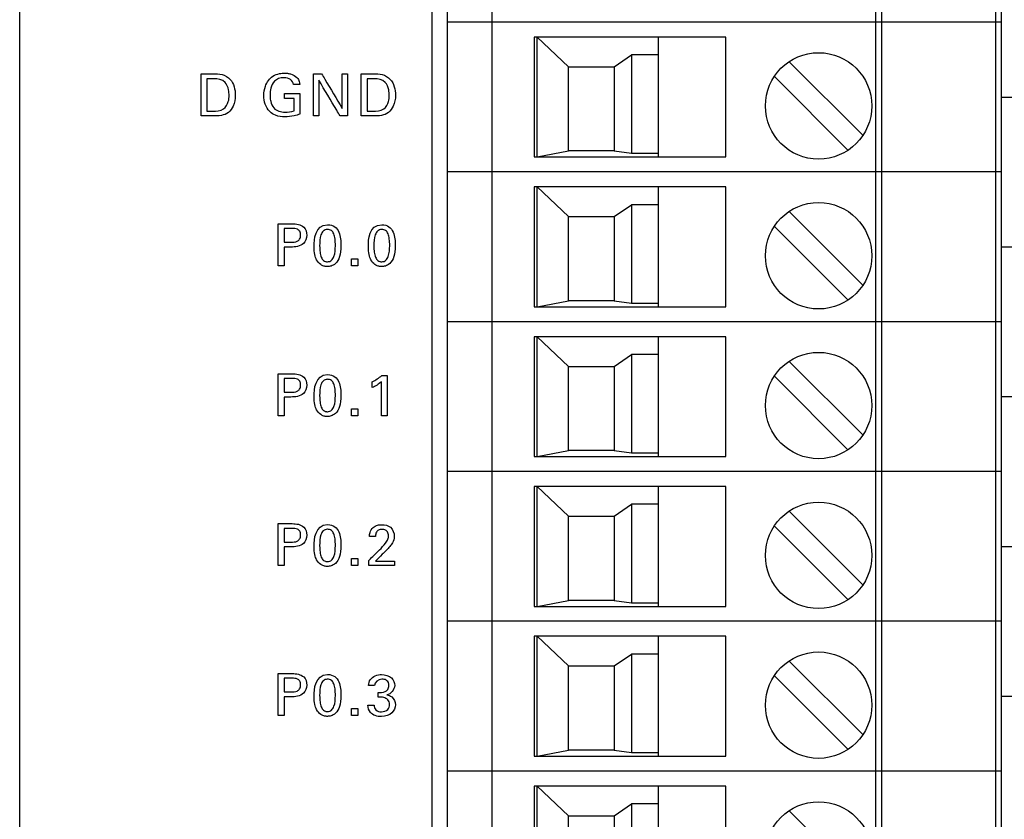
# Model space of a CAD drawing. Header units: inches. Extents: x 0 to 34, y 0 to 22.
# Tile 68 of 119: x 16.8 to 18.1, y 14.3 to 15.3. Entities that reach past the tile are written whole.
import ezdxf

# ---------------------------------------------------------------- set-up
doc = ezdxf.new("R2010")
doc.units = ezdxf.units.IN
doc.header["$LTSCALE"] = 1.87
doc.header["$MEASUREMENT"] = 0
doc.layers.get('0').update_dxf_attribs({"linetype": 'CONTINUOUS'})
doc.layers.add('DATUMCURVES', color=7, linetype='CONTINUOUS')

msp = doc.modelspace()

# ---------------------------------------------------------------- linework, layer by layer
at = {"color": 7, "linetype": 'CONTINUOUS'}
for p, q in [((17.3195, 16.1429), (17.3195, 10.0989)), ((17.3395, 16.1229), (17.3395, 10.1189)), ((17.3986, 10.1189), (17.3986, 16.1229)), ((17.9025, 16.1229), (17.9025, 10.1189)), ((17.9104, 16.1229), (17.9104, 10.1189)), ((18.06, 16.1229), (18.06, 10.1189)), ((18.0678, 16.1229), (18.0678, 10.1189)), ((18.0678, 15.3355), (17.3395, 15.3355)), ((17.4537, 15.3158), (17.4537, 15.1583)), ((17.7056, 15.3158), (17.4537, 15.3158)), ((17.4576, 15.1583), (17.4576, 15.3158)), ((17.4576, 15.3158), (17.4989, 15.2768)), ((17.6171, 15.1583), (17.6171, 15.3158)), ((17.7056, 15.1583), (17.7056, 15.3158)), ((17.5589, 15.2768), (17.5816, 15.2924)), ((17.5816, 15.2924), (17.5816, 15.163)), ((17.6171, 15.2924), (17.5816, 15.2924)), ((17.4989, 15.1662), (17.4989, 15.2768)), ((17.4989, 15.2768), (17.5589, 15.2768)), ((17.5589, 15.2768), (17.5589, 15.1662)), ((17.7892, 15.2832), (17.8857, 15.1868)), ((17.7697, 15.2638), (17.8662, 15.1673)), ((18.0678, 15.237), (18.7962, 15.237)), ((17.4537, 15.1583), (17.7056, 15.1583)), ((17.4576, 15.1583), (17.4989, 15.1662)), ((17.5589, 15.1662), (17.4989, 15.1662)), ((17.5589, 15.1662), (17.5816, 15.163)), ((17.5816, 15.163), (17.6171, 15.163)), ((18.0678, 15.1386), (17.3395, 15.1386)), ((17.4537, 15.1189), (17.4537, 14.9614)), ((17.7056, 15.1189), (17.4537, 15.1189)), ((17.4576, 14.9614), (17.4576, 15.1189)), ((17.4576, 15.1189), (17.4989, 15.0799)), ((17.6171, 14.9614), (17.6171, 15.1189)), ((17.7056, 14.9614), (17.7056, 15.1189)), ((17.5589, 15.0799), (17.5816, 15.0955)), ((17.5816, 15.0955), (17.5816, 14.9662)), ((17.6171, 15.0955), (17.5816, 15.0955)), ((17.4989, 14.9693), (17.4989, 15.0799)), ((17.4989, 15.0799), (17.5589, 15.0799)), ((17.5589, 15.0799), (17.5589, 14.9693)), ((17.7892, 15.0864), (17.8857, 14.9899)), ((17.7697, 15.0669), (17.8662, 14.9705)), ((18.0678, 15.0402), (18.7962, 15.0402)), ((17.4537, 14.9614), (17.7056, 14.9614)), ((17.4576, 14.9614), (17.4989, 14.9693)), ((17.5589, 14.9693), (17.4989, 14.9693)), ((17.5589, 14.9693), (17.5816, 14.9662)), ((17.5816, 14.9662), (17.6171, 14.9662)), ((18.0678, 14.9418), (17.3395, 14.9418)), ((17.4537, 14.9221), (17.4537, 14.7646)), ((17.7056, 14.9221), (17.4537, 14.9221)), ((17.4576, 14.7646), (17.4576, 14.9221)), ((17.4576, 14.9221), (17.4989, 14.8831)), ((17.6171, 14.7646), (17.6171, 14.9221)), ((17.7056, 14.7646), (17.7056, 14.9221)), ((17.5589, 14.8831), (17.5816, 14.8987)), ((17.5816, 14.8987), (17.5816, 14.7693)), ((17.6171, 14.8987), (17.5816, 14.8987)), ((17.4989, 14.7725), (17.4989, 14.8831)), ((17.4989, 14.8831), (17.5589, 14.8831)), ((17.5589, 14.8831), (17.5589, 14.7725)), ((17.7892, 14.8895), (17.8857, 14.7931)), ((17.7697, 14.8701), (17.8662, 14.7736)), ((18.0678, 14.8433), (18.7962, 14.8433)), ((17.4576, 14.7646), (17.4989, 14.7725)), ((17.5589, 14.7725), (17.4989, 14.7725)), ((17.5589, 14.7725), (17.5816, 14.7693)), ((17.5816, 14.7693), (17.6171, 14.7693)), ((17.4537, 14.7646), (17.7056, 14.7646)), ((18.0678, 14.7449), (17.3395, 14.7449)), ((17.7056, 14.7252), (17.4537, 14.7252)), ((17.4537, 14.7252), (17.4537, 14.5677)), ((17.4576, 14.5677), (17.4576, 14.7252)), ((17.4576, 14.7252), (17.4989, 14.6862)), ((17.6171, 14.5677), (17.6171, 14.7252)), ((17.7056, 14.5677), (17.7056, 14.7252)), ((17.5589, 14.6862), (17.5816, 14.7018)), ((17.6171, 14.7018), (17.5816, 14.7018)), ((17.5816, 14.7018), (17.5816, 14.5725)), ((17.7892, 14.6927), (17.8857, 14.5962)), ((17.4989, 14.6862), (17.5589, 14.6862)), ((17.4989, 14.5756), (17.4989, 14.6862)), ((17.5589, 14.6862), (17.5589, 14.5756)), ((17.7697, 14.6732), (17.8662, 14.5768)), ((18.0678, 14.6465), (18.7962, 14.6465)), ((17.4576, 14.5677), (17.4989, 14.5756)), ((17.5589, 14.5756), (17.4989, 14.5756)), ((17.5589, 14.5756), (17.5816, 14.5725)), ((17.5816, 14.5725), (17.6171, 14.5725)), ((17.4537, 14.5677), (17.7056, 14.5677)), ((18.0678, 14.5481), (17.3395, 14.5481)), ((17.7056, 14.5284), (17.4537, 14.5284)), ((17.4537, 14.5284), (17.4537, 14.3709)), ((17.4576, 14.3709), (17.4576, 14.5284)), ((17.4576, 14.5284), (17.4989, 14.4894)), ((17.6171, 14.3709), (17.6171, 14.5284)), ((17.7056, 14.3709), (17.7056, 14.5284)), ((17.5589, 14.4894), (17.5816, 14.505)), ((17.6171, 14.505), (17.5816, 14.505)), ((17.5816, 14.505), (17.5816, 14.3756)), ((17.7892, 14.4958), (17.8857, 14.3994)), ((17.4989, 14.4894), (17.5589, 14.4894)), ((17.4989, 14.3788), (17.4989, 14.4894)), ((17.5589, 14.4894), (17.5589, 14.3788)), ((17.7697, 14.4764), (17.8662, 14.3799)), ((18.0678, 14.4496), (18.7962, 14.4496)), ((17.4576, 14.3709), (17.4989, 14.3788)), ((17.5589, 14.3788), (17.4989, 14.3788)), ((17.5589, 14.3788), (17.5816, 14.3756)), ((17.4537, 14.3709), (17.7056, 14.3709)), ((17.5816, 14.3756), (17.6171, 14.3756)), ((18.0678, 14.3512), (17.3395, 14.3512)), ((17.7056, 14.3315), (17.4537, 14.3315)), ((17.4537, 14.3315), (17.4537, 14.174)), ((17.4576, 14.174), (17.4576, 14.3315)), ((17.4576, 14.3315), (17.4989, 14.2925)), ((17.6171, 14.174), (17.6171, 14.3315)), ((17.7056, 14.174), (17.7056, 14.3315)), ((17.5589, 14.2925), (17.5816, 14.3081)), ((17.6171, 14.3081), (17.5816, 14.3081)), ((17.5816, 14.3081), (17.5816, 14.1788)), ((17.4989, 14.2925), (17.5589, 14.2925)), ((17.4989, 14.1819), (17.4989, 14.2925)), ((17.5589, 14.2925), (17.5589, 14.1819)), ((17.7892, 14.299), (17.8857, 14.2025))]:
    msp.add_line(p, q, dxfattribs=at)
for centre in [(17.8277, 15.2253), (17.8277, 15.0284), (17.8277, 14.8316), (17.8277, 14.6347), (17.8277, 14.4379), (17.8277, 14.241)]:
    msp.add_circle(centre, 0.0699, dxfattribs=at)
at = {"layer": 'DATUMCURVES', "color": 40, "linetype": 'CONTINUOUS'}
for points, knots in [([(16.7777, 9.6767, 0.8645), (16.7777, 10.1021, 0.8645), (16.7777, 12.8247, 0.8645), (16.7777, 15.5473, 0.8645), (16.7777, 17.8445, 0.8645)], [0, 0, 0, 0, 0.15625, 1, 1, 1, 1]), ([(17.0161, 15.2674, 0.8645), (17.0169, 15.2674, 0.8645), (17.0222, 15.2674, 0.8645), (17.0275, 15.2674, 0.8645), (17.032, 15.2674, 0.8645)], [0, 0, 0, 0, 0.15625, 1, 1, 1, 1]), ([(17.0161, 15.2122, 0.8645), (17.0161, 15.2151, 0.8645), (17.0161, 15.2335, 0.8645), (17.0161, 15.2519, 0.8645), (17.0161, 15.2674, 0.8645)], [0, 0, 0, 0, 0.15625, 1, 1, 1, 1]), ([(17.0237, 15.2611, 0.8645), (17.0237, 15.2588, 0.8645), (17.0237, 15.2447, 0.8645), (17.0237, 15.2305, 0.8645), (17.0237, 15.2185, 0.8645)], [0, 0, 0, 0, 0.15625, 1, 1, 1, 1]), ([(17.032, 15.2674, 0.8645), (17.0359, 15.2674, 0.8645), (17.044, 15.2676, 0.8645), (17.0582, 15.2593, 0.8645), (17.0623, 15.2415, 0.8645), (17.0596, 15.226, 0.8645), (17.0526, 15.216, 0.8645), (17.0424, 15.212, 0.8645), (17.0353, 15.2122, 0.8645), (17.0316, 15.2122, 0.8645)], [0, 0, 0, 0, 0.126373, 0.260534, 0.498793, 0.659782, 0.770314, 0.878603, 1, 1, 1, 1]), ([(17.0529, 15.2391, 0.8645), (17.0529, 15.2415, 0.8645), (17.0523, 15.2475, 0.8645), (17.0482, 15.259, 0.8645), (17.038, 15.2611, 0.8645), (17.0329, 15.2611, 0.8645)], [0, 0, 0, 0, 0.215462, 0.541807, 1, 1, 1, 1]), ([(17.0986, 15.2389, 0.8645), (17.0986, 15.243, 0.8645), (17.1, 15.2527, 0.8645), (17.1077, 15.2642, 0.8645), (17.1183, 15.2679, 0.8645), (17.1248, 15.2684, 0.8645), (17.1297, 15.2682, 0.8645), (17.1355, 15.2672, 0.8645), (17.1416, 15.2639, 0.8645), (17.1453, 15.2582, 0.8645), (17.1457, 15.255, 0.8645), (17.1458, 15.2536, 0.8645)], [0, 0, 0, 0, 0.170816, 0.400081, 0.528665, 0.621346, 0.67173, 0.730156, 0.865879, 0.945227, 1, 1, 1, 1]), ([(17.1374, 15.2536, 0.8645), (17.137, 15.256, 0.8645), (17.1339, 15.2613, 0.8645), (17.1255, 15.2626, 0.8645), (17.118, 15.2618, 0.8645), (17.1111, 15.2572, 0.8645), (17.1074, 15.2492, 0.8645), (17.1064, 15.2404, 0.8645), (17.1069, 15.235, 0.8645), (17.1074, 15.2325, 0.8645)], [0, 0, 0, 0, 0.128994, 0.289494, 0.416782, 0.531152, 0.710495, 0.868087, 1, 1, 1, 1]), ([(17.1639, 15.2122, 0.8645), (17.1639, 15.2151, 0.8645), (17.1639, 15.2335, 0.8645), (17.1639, 15.2519, 0.8645), (17.1639, 15.2674, 0.8645)], [0, 0, 0, 0, 0.15625, 1, 1, 1, 1]), ([(17.1989, 15.2122, 0.8645), (17.1974, 15.2147, 0.8645), (17.188, 15.2303, 0.8645), (17.1787, 15.2459, 0.8645), (17.1708, 15.2591, 0.8645)], [0, 0, 0, 0, 0.15625, 1, 1, 1, 1]), ([(17.1708, 15.2591, 0.8645), (17.1708, 15.2566, 0.8645), (17.1708, 15.241, 0.8645), (17.1708, 15.2254, 0.8645), (17.1708, 15.2122, 0.8645)], [0, 0, 0, 0, 0.15625, 1, 1, 1, 1]), ([(17.1745, 15.2674, 0.8645), (17.1759, 15.265, 0.8645), (17.1849, 15.2498, 0.8645), (17.194, 15.2346, 0.8645), (17.2016, 15.2218, 0.8645)], [0, 0, 0, 0, 0.15625, 1, 1, 1, 1]), ([(17.2016, 15.2218, 0.8645), (17.2016, 15.2242, 0.8645), (17.2016, 15.2394, 0.8645), (17.2016, 15.2546, 0.8645), (17.2016, 15.2674, 0.8645)], [0, 0, 0, 0, 0.15625, 1, 1, 1, 1]), ([(17.2086, 15.2674, 0.8645), (17.2086, 15.2645, 0.8645), (17.2086, 15.2461, 0.8645), (17.2086, 15.2278, 0.8645), (17.2086, 15.2122, 0.8645)], [0, 0, 0, 0, 0.15625, 1, 1, 1, 1]), ([(17.2266, 15.2674, 0.8645), (17.2274, 15.2674, 0.8645), (17.2327, 15.2674, 0.8645), (17.2381, 15.2674, 0.8645), (17.2425, 15.2674, 0.8645)], [0, 0, 0, 0, 0.15625, 1, 1, 1, 1]), ([(17.2266, 15.2122, 0.8645), (17.2266, 15.2151, 0.8645), (17.2266, 15.2335, 0.8645), (17.2266, 15.2519, 0.8645), (17.2266, 15.2674, 0.8645)], [0, 0, 0, 0, 0.15625, 1, 1, 1, 1]), ([(17.2342, 15.2611, 0.8645), (17.2342, 15.2588, 0.8645), (17.2342, 15.2447, 0.8645), (17.2342, 15.2305, 0.8645), (17.2342, 15.2185, 0.8645)], [0, 0, 0, 0, 0.15625, 1, 1, 1, 1]), ([(17.2425, 15.2674, 0.8645), (17.2464, 15.2674, 0.8645), (17.2546, 15.2676, 0.8645), (17.2687, 15.2593, 0.8645), (17.2729, 15.2415, 0.8645), (17.2701, 15.226, 0.8645), (17.2631, 15.216, 0.8645), (17.2529, 15.212, 0.8645), (17.2458, 15.2122, 0.8645), (17.2421, 15.2122, 0.8645)], [0, 0, 0, 0, 0.126477, 0.260533, 0.498824, 0.659804, 0.770328, 0.87861, 1, 1, 1, 1]), ([(17.2634, 15.2391, 0.8645), (17.2634, 15.2415, 0.8645), (17.2628, 15.2475, 0.8645), (17.2587, 15.259, 0.8645), (17.2485, 15.2611, 0.8645), (17.2434, 15.2611, 0.8645)], [0, 0, 0, 0, 0.215386, 0.541616, 1, 1, 1, 1]), ([(17.0312, 15.2185, 0.8645), (17.0361, 15.2185, 0.8645), (17.0459, 15.219, 0.8645), (17.0523, 15.2299, 0.8645), (17.0529, 15.2364, 0.8645), (17.0529, 15.2391, 0.8645)], [0, 0, 0, 0, 0.431606, 0.764956, 1, 1, 1, 1]), ([(17.146, 15.2144, 0.8645), (17.1435, 15.2136, 0.8645), (17.1371, 15.2117, 0.8645), (17.1263, 15.2106, 0.8645), (17.1148, 15.2118, 0.8645), (17.1052, 15.2178, 0.8645), (17.0997, 15.2274, 0.8645), (17.0986, 15.2351, 0.8645), (17.0986, 15.2389, 0.8645)], [0, 0, 0, 0, 0.12087, 0.310372, 0.504534, 0.64582, 0.821311, 1, 1, 1, 1]), ([(17.1074, 15.2325, 0.8645), (17.1075, 15.2321, 0.8645), (17.1082, 15.2285, 0.8645), (17.1105, 15.2224, 0.8645), (17.1183, 15.2177, 0.8645), (17.1277, 15.2167, 0.8645), (17.1345, 15.2177, 0.8645), (17.1383, 15.2189, 0.8645)], [0, 0, 0, 0, 0.031778, 0.278617, 0.480536, 0.689062, 1, 1, 1, 1]), ([(17.1257, 15.2416, 0.8645), (17.1268, 15.2416, 0.8645), (17.1336, 15.2416, 0.8645), (17.1403, 15.2416, 0.8645), (17.146, 15.2416, 0.8645)], [0, 0, 0, 0, 0.15625, 1, 1, 1, 1]), ([(17.1383, 15.2189, 0.8645), (17.1383, 15.2197, 0.8645), (17.1383, 15.2252, 0.8645), (17.1383, 15.2306, 0.8645), (17.1383, 15.2352, 0.8645)], [0, 0, 0, 0, 0.15625, 1, 1, 1, 1]), ([(17.146, 15.2416, 0.8645), (17.146, 15.2402, 0.8645), (17.146, 15.2311, 0.8645), (17.146, 15.222, 0.8645), (17.146, 15.2144, 0.8645)], [0, 0, 0, 0, 0.15625, 1, 1, 1, 1]), ([(17.2417, 15.2185, 0.8645), (17.2466, 15.2185, 0.8645), (17.2565, 15.219, 0.8645), (17.2628, 15.2299, 0.8645), (17.2634, 15.2364, 0.8645), (17.2634, 15.2391, 0.8645)], [0, 0, 0, 0, 0.431583, 0.764946, 1, 1, 1, 1]), ([(17.0316, 15.2122, 0.8645), (17.0308, 15.2122, 0.8645), (17.0256, 15.2122, 0.8645), (17.0204, 15.2122, 0.8645), (17.0161, 15.2122, 0.8645)], [0, 0, 0, 0, 0.15625, 1, 1, 1, 1]), ([(17.2421, 15.2122, 0.8645), (17.2413, 15.2122, 0.8645), (17.2361, 15.2122, 0.8645), (17.2309, 15.2122, 0.8645), (17.2266, 15.2122, 0.8645)], [0, 0, 0, 0, 0.15625, 1, 1, 1, 1]), ([(17.1174, 15.0704, 0.8645), (17.1184, 15.0704, 0.8645), (17.1245, 15.0704, 0.8645), (17.1307, 15.0704, 0.8645), (17.1359, 15.0704, 0.8645)], [0, 0, 0, 0, 0.15625, 1, 1, 1, 1]), ([(17.1174, 15.0152, 0.8645), (17.1174, 15.0181, 0.8645), (17.1174, 15.0365, 0.8645), (17.1174, 15.0549, 0.8645), (17.1174, 15.0704, 0.8645)], [0, 0, 0, 0, 0.15625, 1, 1, 1, 1]), ([(17.1251, 15.0642, 0.8645), (17.1251, 15.0633, 0.8645), (17.1251, 15.0573, 0.8645), (17.1251, 15.0512, 0.8645), (17.1251, 15.0462, 0.8645)], [0, 0, 0, 0, 0.15625, 1, 1, 1, 1]), ([(17.1359, 15.0704, 0.8645), (17.1411, 15.0704, 0.8645), (17.1517, 15.0689, 0.8645), (17.1565, 15.0552, 0.8645), (17.1511, 15.0411, 0.8645), (17.1398, 15.0398, 0.8645), (17.134, 15.0398, 0.8645)], [0, 0, 0, 0, 0.279942, 0.483907, 0.691125, 1, 1, 1, 1]), ([(17.1342, 15.0462, 0.8645), (17.1369, 15.0462, 0.8645), (17.1414, 15.0462, 0.8645), (17.1463, 15.0503, 0.8645), (17.1472, 15.0555, 0.8645), (17.1464, 15.0605, 0.8645), (17.142, 15.0642, 0.8645), (17.1381, 15.0642, 0.8645), (17.1358, 15.0642, 0.8645)], [0, 0, 0, 0, 0.244646, 0.369184, 0.527795, 0.677791, 0.790991, 1, 1, 1, 1]), ([(17.1823, 15.0692, 0.8645), (17.1902, 15.0692, 0.8645), (17.1991, 15.0606, 0.8645), (17.2005, 15.0393, 0.8645), (17.1987, 15.0265, 0.8645), (17.1936, 15.018, 0.8645), (17.1866, 15.0144, 0.8645), (17.1832, 15.0142, 0.8645), (17.1817, 15.0142, 0.8645), (17.1815, 15.0142, 0.8645)], [0, 0, 0, 0, 0.150845, 0.301689, 0.491884, 0.68208, 0.830088, 0.978097, 1, 1, 1, 1]), ([(17.2536, 15.0692, 0.8645), (17.2615, 15.0692, 0.8645), (17.2704, 15.0606, 0.8645), (17.2719, 15.0393, 0.8645), (17.2701, 15.0265, 0.8645), (17.2649, 15.018, 0.8645), (17.258, 15.0144, 0.8645), (17.2546, 15.0142, 0.8645), (17.2531, 15.0142, 0.8645), (17.2529, 15.0142, 0.8645)], [0, 0, 0, 0, 0.150827, 0.301654, 0.491827, 0.682, 0.829992, 0.977984, 1, 1, 1, 1]), ([(17.1818, 15.063, 0.8645), (17.1799, 15.0629, 0.8645), (17.1762, 15.0614, 0.8645), (17.1724, 15.0543, 0.8645), (17.1717, 15.0429, 0.8645), (17.1722, 15.0329, 0.8645), (17.1738, 15.0262, 0.8645), (17.1764, 15.0224, 0.8645), (17.1789, 15.021, 0.8645), (17.1808, 15.0206, 0.8645), (17.1815, 15.0205, 0.8645), (17.1822, 15.0205, 0.8645)], [0, 0, 0, 0, 0.102456, 0.215157, 0.440559, 0.580419, 0.720279, 0.86014, 0.93007, 0.965035, 1, 1, 1, 1]), ([(17.1822, 15.0205, 0.8645), (17.183, 15.0206, 0.8645), (17.1854, 15.0209, 0.8645), (17.1883, 15.0228, 0.8645), (17.1921, 15.0289, 0.8645), (17.1928, 15.0404, 0.8645), (17.1923, 15.0506, 0.8645), (17.1907, 15.0575, 0.8645), (17.1877, 15.062, 0.8645), (17.1839, 15.0631, 0.8645), (17.182, 15.0631, 0.8645), (17.1818, 15.063, 0.8645)], [0, 0, 0, 0, 0.052669, 0.105339, 0.210677, 0.421354, 0.562331, 0.703307, 0.844284, 0.98526, 1, 1, 1, 1]), ([(17.2531, 15.063, 0.8645), (17.2513, 15.0629, 0.8645), (17.2476, 15.0614, 0.8645), (17.2438, 15.0543, 0.8645), (17.243, 15.0429, 0.8645), (17.2435, 15.0329, 0.8645), (17.2451, 15.0262, 0.8645), (17.2478, 15.0224, 0.8645), (17.2503, 15.021, 0.8645), (17.2522, 15.0206, 0.8645), (17.2528, 15.0205, 0.8645), (17.2535, 15.0205, 0.8645)], [0, 0, 0, 0, 0.102456, 0.215157, 0.440559, 0.580419, 0.720279, 0.86014, 0.93007, 0.965035, 1, 1, 1, 1]), ([(17.2535, 15.0205, 0.8645), (17.2543, 15.0206, 0.8645), (17.2568, 15.0209, 0.8645), (17.2597, 15.0228, 0.8645), (17.2634, 15.0289, 0.8645), (17.2642, 15.0404, 0.8645), (17.2637, 15.0506, 0.8645), (17.262, 15.0575, 0.8645), (17.2591, 15.062, 0.8645), (17.2553, 15.0631, 0.8645), (17.2533, 15.0631, 0.8645), (17.2531, 15.063, 0.8645)], [0, 0, 0, 0, 0.052667, 0.105334, 0.210667, 0.421334, 0.562304, 0.703274, 0.844243, 0.985213, 1, 1, 1, 1]), ([(17.1251, 15.0398, 0.8645), (17.1251, 15.0385, 0.8645), (17.1251, 15.0303, 0.8645), (17.1251, 15.0221, 0.8645), (17.1251, 15.0152, 0.8645)], [0, 0, 0, 0, 0.15625, 1, 1, 1, 1]), ([(17.1815, 15.0142, 0.8645), (17.1798, 15.0142, 0.8645), (17.1771, 15.0147, 0.8645), (17.1717, 15.0174, 0.8645), (17.1669, 15.0236, 0.8645), (17.1646, 15.0316, 0.8645), (17.1646, 15.0411, 0.8645)], [0, 0, 0, 0, 0.12984, 0.274106, 0.562638, 1, 1, 1, 1]), ([(17.2529, 15.0142, 0.8645), (17.2512, 15.0142, 0.8645), (17.2485, 15.0147, 0.8645), (17.243, 15.0174, 0.8645), (17.2383, 15.0236, 0.8645), (17.2359, 15.0316, 0.8645), (17.2359, 15.0411, 0.8645)], [0, 0, 0, 0, 0.129824, 0.274073, 0.56257, 1, 1, 1, 1]), ([(17.1174, 14.8734, 0.8645), (17.1184, 14.8734, 0.8645), (17.1245, 14.8734, 0.8645), (17.1307, 14.8734, 0.8645), (17.1359, 14.8734, 0.8645)], [0, 0, 0, 0, 0.15625, 1, 1, 1, 1]), ([(17.1174, 14.8182, 0.8645), (17.1174, 14.8211, 0.8645), (17.1174, 14.8395, 0.8645), (17.1174, 14.8579, 0.8645), (17.1174, 14.8734, 0.8645)], [0, 0, 0, 0, 0.15625, 1, 1, 1, 1]), ([(17.1359, 14.8734, 0.8645), (17.1411, 14.8734, 0.8645), (17.1517, 14.8719, 0.8645), (17.1565, 14.8582, 0.8645), (17.1511, 14.8441, 0.8645), (17.1398, 14.8428, 0.8645), (17.134, 14.8428, 0.8645)], [0, 0, 0, 0, 0.279972, 0.48391, 0.691124, 1, 1, 1, 1]), ([(17.1823, 14.8722, 0.8645), (17.1902, 14.8722, 0.8645), (17.1991, 14.8636, 0.8645), (17.2005, 14.8423, 0.8645), (17.1987, 14.8295, 0.8645), (17.1936, 14.821, 0.8645), (17.1866, 14.8174, 0.8645), (17.1832, 14.8172, 0.8645), (17.1817, 14.8172, 0.8645), (17.1815, 14.8172, 0.8645)], [0, 0, 0, 0, 0.150845, 0.301689, 0.491884, 0.68208, 0.830088, 0.978097, 1, 1, 1, 1]), ([(17.2606, 14.8711, 0.8645), (17.2606, 14.8684, 0.8645), (17.2606, 14.8507, 0.8645), (17.2606, 14.8331, 0.8645), (17.2606, 14.8182, 0.8645)], [0, 0, 0, 0, 0.15625, 1, 1, 1, 1]), ([(17.1251, 14.8672, 0.8645), (17.1251, 14.8663, 0.8645), (17.1251, 14.8603, 0.8645), (17.1251, 14.8542, 0.8645), (17.1251, 14.8492, 0.8645)], [0, 0, 0, 0, 0.15625, 1, 1, 1, 1]), ([(17.1342, 14.8492, 0.8645), (17.1369, 14.8492, 0.8645), (17.1414, 14.8492, 0.8645), (17.1463, 14.8533, 0.8645), (17.1472, 14.8585, 0.8645), (17.1464, 14.8635, 0.8645), (17.142, 14.8672, 0.8645), (17.1381, 14.8672, 0.8645), (17.1358, 14.8672, 0.8645)], [0, 0, 0, 0, 0.244647, 0.369178, 0.527787, 0.677785, 0.790987, 1, 1, 1, 1]), ([(17.1818, 14.866, 0.8645), (17.1799, 14.8659, 0.8645), (17.1762, 14.8644, 0.8645), (17.1724, 14.8573, 0.8645), (17.1717, 14.8459, 0.8645), (17.1722, 14.8359, 0.8645), (17.1738, 14.8292, 0.8645), (17.1764, 14.8254, 0.8645), (17.1789, 14.824, 0.8645), (17.1808, 14.8236, 0.8645), (17.1815, 14.8235, 0.8645), (17.1822, 14.8235, 0.8645)], [0, 0, 0, 0, 0.10238, 0.214997, 0.440232, 0.580174, 0.720116, 0.860058, 0.930029, 0.965015, 1, 1, 1, 1]), ([(17.1822, 14.8235, 0.8645), (17.183, 14.8236, 0.8645), (17.1854, 14.8239, 0.8645), (17.1883, 14.8258, 0.8645), (17.1921, 14.8319, 0.8645), (17.1928, 14.8434, 0.8645), (17.1923, 14.8536, 0.8645), (17.1907, 14.8605, 0.8645), (17.1877, 14.865, 0.8645), (17.1839, 14.8661, 0.8645), (17.182, 14.8661, 0.8645), (17.1818, 14.866, 0.8645)], [0, 0, 0, 0, 0.052661, 0.105323, 0.210646, 0.421292, 0.562283, 0.703275, 0.844267, 0.985258, 1, 1, 1, 1]), ([(17.2532, 14.8182, 0.8645), (17.2532, 14.8206, 0.8645), (17.2532, 14.8354, 0.8645), (17.2532, 14.8503, 0.8645), (17.2532, 14.8628, 0.8645)], [0, 0, 0, 0, 0.15625, 1, 1, 1, 1]), ([(17.1815, 14.8172, 0.8645), (17.1798, 14.8172, 0.8645), (17.1771, 14.8177, 0.8645), (17.1717, 14.8204, 0.8645), (17.1669, 14.8266, 0.8645), (17.1646, 14.8346, 0.8645), (17.1646, 14.8441, 0.8645)], [0, 0, 0, 0, 0.129929, 0.274295, 0.563026, 1, 1, 1, 1]), ([(17.1251, 14.8428, 0.8645), (17.1251, 14.8415, 0.8645), (17.1251, 14.8333, 0.8645), (17.1251, 14.8251, 0.8645), (17.1251, 14.8182, 0.8645)], [0, 0, 0, 0, 0.15625, 1, 1, 1, 1]), ([(17.1174, 14.6764, 0.8645), (17.1184, 14.6764, 0.8645), (17.1245, 14.6764, 0.8645), (17.1307, 14.6764, 0.8645), (17.1359, 14.6764, 0.8645)], [0, 0, 0, 0, 0.15625, 1, 1, 1, 1]), ([(17.1174, 14.6212, 0.8645), (17.1174, 14.6241, 0.8645), (17.1174, 14.6425, 0.8645), (17.1174, 14.6609, 0.8645), (17.1174, 14.6764, 0.8645)], [0, 0, 0, 0, 0.15625, 1, 1, 1, 1]), ([(17.1359, 14.6764, 0.8645), (17.1411, 14.6764, 0.8645), (17.1517, 14.6749, 0.8645), (17.1565, 14.6612, 0.8645), (17.1511, 14.6471, 0.8645), (17.1398, 14.6458, 0.8645), (17.134, 14.6458, 0.8645)], [0, 0, 0, 0, 0.279974, 0.483798, 0.691129, 1, 1, 1, 1]), ([(17.1251, 14.6702, 0.8645), (17.1251, 14.6693, 0.8645), (17.1251, 14.6633, 0.8645), (17.1251, 14.6572, 0.8645), (17.1251, 14.6522, 0.8645)], [0, 0, 0, 0, 0.15625, 1, 1, 1, 1]), ([(17.1342, 14.6522, 0.8645), (17.1369, 14.6522, 0.8645), (17.1414, 14.6522, 0.8645), (17.1463, 14.6563, 0.8645), (17.1472, 14.6615, 0.8645), (17.1464, 14.6665, 0.8645), (17.142, 14.6702, 0.8645), (17.1381, 14.6702, 0.8645), (17.1358, 14.6702, 0.8645)], [0, 0, 0, 0, 0.244651, 0.369222, 0.527944, 0.677829, 0.790991, 1, 1, 1, 1]), ([(17.1818, 14.669, 0.8645), (17.1799, 14.6689, 0.8645), (17.1762, 14.6674, 0.8645), (17.1724, 14.6603, 0.8645), (17.1717, 14.6489, 0.8645), (17.1722, 14.6389, 0.8645), (17.1738, 14.6322, 0.8645), (17.1764, 14.6284, 0.8645), (17.1789, 14.627, 0.8645), (17.1808, 14.6266, 0.8645), (17.1815, 14.6265, 0.8645), (17.1822, 14.6265, 0.8645)], [0, 0, 0, 0, 0.102364, 0.214965, 0.440167, 0.580125, 0.720084, 0.860042, 0.930021, 0.96501, 1, 1, 1, 1]), ([(17.1823, 14.6752, 0.8645), (17.1902, 14.6752, 0.8645), (17.1991, 14.6666, 0.8645), (17.2005, 14.6453, 0.8645), (17.1987, 14.6325, 0.8645), (17.1936, 14.624, 0.8645), (17.1866, 14.6204, 0.8645), (17.1832, 14.6202, 0.8645), (17.1817, 14.6202, 0.8645), (17.1815, 14.6202, 0.8645)], [0, 0, 0, 0, 0.150733, 0.301466, 0.491738, 0.68201, 0.830051, 0.978093, 1, 1, 1, 1]), ([(17.1822, 14.6265, 0.8645), (17.183, 14.6265, 0.8645), (17.1854, 14.6269, 0.8645), (17.1883, 14.6288, 0.8645), (17.1921, 14.6349, 0.8645), (17.1928, 14.6464, 0.8645), (17.1923, 14.6566, 0.8645), (17.1907, 14.6635, 0.8645), (17.1877, 14.668, 0.8645), (17.1839, 14.6691, 0.8645), (17.182, 14.669, 0.8645), (17.1818, 14.669, 0.8645)], [0, 0, 0, 0, 0.052639, 0.105278, 0.210557, 0.421113, 0.562148, 0.703183, 0.844219, 0.985254, 1, 1, 1, 1]), ([(17.2373, 14.6597, 0.8645), (17.2374, 14.6614, 0.8645), (17.2378, 14.6658, 0.8645), (17.2416, 14.6716, 0.8645), (17.2477, 14.6746, 0.8645), (17.2557, 14.6755, 0.8645), (17.2666, 14.6731, 0.8645), (17.27, 14.664, 0.8645), (17.27, 14.6597, 0.8645)], [0, 0, 0, 0, 0.107053, 0.258394, 0.390745, 0.504261, 0.739352, 1, 1, 1, 1]), ([(17.2479, 14.6668, 0.8645), (17.2473, 14.6663, 0.8645), (17.2457, 14.6642, 0.8645), (17.2454, 14.6615, 0.8645), (17.2454, 14.6597, 0.8645)], [0, 0, 0, 0, 0.29001, 1, 1, 1, 1]), ([(17.2504, 14.6418, 0.8645), (17.2533, 14.6446, 0.8645), (17.2575, 14.6491, 0.8645), (17.2618, 14.6554, 0.8645), (17.2628, 14.6607, 0.8645), (17.2618, 14.6652, 0.8645), (17.2584, 14.6685, 0.8645), (17.2539, 14.6692, 0.8645), (17.25, 14.6685, 0.8645), (17.2483, 14.6672, 0.8645), (17.2479, 14.6668, 0.8645)], [0, 0, 0, 0, 0.28659, 0.42854, 0.528324, 0.656559, 0.738115, 0.846442, 0.964996, 1, 1, 1, 1]), ([(17.27, 14.6597, 0.8645), (17.27, 14.6567, 0.8645), (17.2683, 14.6518, 0.8645), (17.2653, 14.6479, 0.8645), (17.2641, 14.6464, 0.8645)], [0, 0, 0, 0, 0.6097, 1, 1, 1, 1]), ([(17.1251, 14.6458, 0.8645), (17.1251, 14.6445, 0.8645), (17.1251, 14.6363, 0.8645), (17.1251, 14.6281, 0.8645), (17.1251, 14.6212, 0.8645)], [0, 0, 0, 0, 0.15625, 1, 1, 1, 1]), ([(17.1815, 14.6202, 0.8645), (17.1798, 14.6202, 0.8645), (17.1771, 14.6207, 0.8645), (17.1717, 14.6234, 0.8645), (17.1669, 14.6296, 0.8645), (17.1646, 14.6376, 0.8645), (17.1646, 14.6471, 0.8645)], [0, 0, 0, 0, 0.129916, 0.274266, 0.562967, 1, 1, 1, 1]), ([(17.2366, 14.6282, 0.8645), (17.2373, 14.6289, 0.8645), (17.2419, 14.6334, 0.8645), (17.2465, 14.638, 0.8645), (17.2504, 14.6418, 0.8645)], [0, 0, 0, 0, 0.15625, 1, 1, 1, 1]), ([(17.2451, 14.6273, 0.8645), (17.2464, 14.6273, 0.8645), (17.2548, 14.6273, 0.8645), (17.2631, 14.6273, 0.8645), (17.2702, 14.6273, 0.8645)], [0, 0, 0, 0, 0.15625, 1, 1, 1, 1]), ([(17.2702, 14.6212, 0.8645), (17.2684, 14.6212, 0.8645), (17.2572, 14.6212, 0.8645), (17.246, 14.6212, 0.8645), (17.2366, 14.6212, 0.8645)], [0, 0, 0, 0, 0.15625, 1, 1, 1, 1]), ([(17.1174, 14.4794, 0.8645), (17.1184, 14.4794, 0.8645), (17.1245, 14.4794, 0.8645), (17.1307, 14.4794, 0.8645), (17.1359, 14.4794, 0.8645)], [0, 0, 0, 0, 0.15625, 1, 1, 1, 1]), ([(17.1174, 14.4242, 0.8645), (17.1174, 14.4271, 0.8645), (17.1174, 14.4455, 0.8645), (17.1174, 14.4639, 0.8645), (17.1174, 14.4794, 0.8645)], [0, 0, 0, 0, 0.15625, 1, 1, 1, 1]), ([(17.1251, 14.4732, 0.8645), (17.1251, 14.4723, 0.8645), (17.1251, 14.4663, 0.8645), (17.1251, 14.4602, 0.8645), (17.1251, 14.4552, 0.8645)], [0, 0, 0, 0, 0.15625, 1, 1, 1, 1]), ([(17.1359, 14.4794, 0.8645), (17.1411, 14.4794, 0.8645), (17.1517, 14.4779, 0.8645), (17.1565, 14.4642, 0.8645), (17.1511, 14.4501, 0.8645), (17.1398, 14.4488, 0.8645), (17.134, 14.4488, 0.8645)], [0, 0, 0, 0, 0.279916, 0.483839, 0.691153, 1, 1, 1, 1]), ([(17.1342, 14.4552, 0.8645), (17.1369, 14.4552, 0.8645), (17.1414, 14.4552, 0.8645), (17.1463, 14.4593, 0.8645), (17.1472, 14.4645, 0.8645), (17.1464, 14.4695, 0.8645), (17.142, 14.4732, 0.8645), (17.1381, 14.4732, 0.8645), (17.1358, 14.4732, 0.8645)], [0, 0, 0, 0, 0.244641, 0.369214, 0.527862, 0.677824, 0.791008, 1, 1, 1, 1]), ([(17.1818, 14.472, 0.8645), (17.1799, 14.4719, 0.8645), (17.1762, 14.4704, 0.8645), (17.1724, 14.4633, 0.8645), (17.1717, 14.4519, 0.8645), (17.1722, 14.4419, 0.8645), (17.1738, 14.4352, 0.8645), (17.1764, 14.4314, 0.8645), (17.1789, 14.43, 0.8645), (17.1808, 14.4296, 0.8645), (17.1815, 14.4295, 0.8645), (17.1822, 14.4295, 0.8645)], [0, 0, 0, 0, 0.102407, 0.215054, 0.440348, 0.580261, 0.720174, 0.860087, 0.930043, 0.965022, 1, 1, 1, 1]), ([(17.1823, 14.4782, 0.8645), (17.1902, 14.4782, 0.8645), (17.1991, 14.4696, 0.8645), (17.2005, 14.4483, 0.8645), (17.1987, 14.4355, 0.8645), (17.1936, 14.427, 0.8645), (17.1866, 14.4234, 0.8645), (17.1832, 14.4232, 0.8645), (17.1817, 14.4232, 0.8645), (17.1815, 14.4232, 0.8645)], [0, 0, 0, 0, 0.150772, 0.301543, 0.491732, 0.681921, 0.830004, 0.978086, 1, 1, 1, 1]), ([(17.1822, 14.4295, 0.8645), (17.183, 14.4296, 0.8645), (17.1854, 14.4299, 0.8645), (17.1883, 14.4319, 0.8645), (17.1921, 14.4379, 0.8645), (17.1928, 14.4494, 0.8645), (17.1923, 14.4596, 0.8645), (17.1907, 14.4665, 0.8645), (17.1877, 14.471, 0.8645), (17.1839, 14.4721, 0.8645), (17.182, 14.4721, 0.8645), (17.1818, 14.472, 0.8645)], [0, 0, 0, 0, 0.052639, 0.105278, 0.210557, 0.421113, 0.562148, 0.703183, 0.844219, 0.985254, 1, 1, 1, 1]), ([(17.2363, 14.4637, 0.8645), (17.2364, 14.4664, 0.8645), (17.2384, 14.4749, 0.8645), (17.248, 14.4781, 0.8645), (17.2534, 14.4781, 0.8645)], [0, 0, 0, 0, 0.333023, 1, 1, 1, 1]), ([(17.2552, 14.472, 0.8645), (17.2547, 14.472, 0.8645), (17.2497, 14.472, 0.8645), (17.2444, 14.4679, 0.8645), (17.244, 14.4637, 0.8645)], [0, 0, 0, 0, 0.107684, 1, 1, 1, 1]), ([(17.2488, 14.4545, 0.8645), (17.2518, 14.4542, 0.8645), (17.2567, 14.4545, 0.8645), (17.2621, 14.4584, 0.8645), (17.2632, 14.4632, 0.8645), (17.2626, 14.4674, 0.8645), (17.26, 14.4708, 0.8645), (17.2571, 14.4719, 0.8645), (17.2552, 14.472, 0.8645)], [0, 0, 0, 0, 0.289192, 0.435417, 0.603841, 0.726763, 0.829616, 1, 1, 1, 1]), ([(17.2534, 14.4781, 0.8645), (17.258, 14.4781, 0.8645), (17.2668, 14.4759, 0.8645), (17.2736, 14.4619, 0.8645), (17.2654, 14.4525, 0.8645), (17.2601, 14.4514, 0.8645)], [0, 0, 0, 0, 0.335545, 0.600017, 1, 1, 1, 1]), ([(17.1251, 14.4488, 0.8645), (17.1251, 14.4475, 0.8645), (17.1251, 14.4393, 0.8645), (17.1251, 14.4311, 0.8645), (17.1251, 14.4242, 0.8645)], [0, 0, 0, 0, 0.15625, 1, 1, 1, 1]), ([(17.1815, 14.4232, 0.8645), (17.1798, 14.4232, 0.8645), (17.1771, 14.4237, 0.8645), (17.1717, 14.4264, 0.8645), (17.1669, 14.4326, 0.8645), (17.1646, 14.4406, 0.8645), (17.1646, 14.4501, 0.8645)], [0, 0, 0, 0, 0.129916, 0.274266, 0.562967, 1, 1, 1, 1]), ([(17.2638, 14.4386, 0.8645), (17.2638, 14.441, 0.8645), (17.2623, 14.4454, 0.8645), (17.2558, 14.4486, 0.8645), (17.2513, 14.4484, 0.8645), (17.2488, 14.4483, 0.8645)], [0, 0, 0, 0, 0.339008, 0.636522, 1, 1, 1, 1]), ([(17.2601, 14.4514, 0.8645), (17.2624, 14.451, 0.8645), (17.2686, 14.4491, 0.8645), (17.2714, 14.4423, 0.8645), (17.2714, 14.4385, 0.8645)], [0, 0, 0, 0, 0.381641, 1, 1, 1, 1]), ([(17.2714, 14.4385, 0.8645), (17.2714, 14.4347, 0.8645), (17.2673, 14.4256, 0.8645), (17.253, 14.4214, 0.8645), (17.2381, 14.4254, 0.8645), (17.2355, 14.4345, 0.8645), (17.2354, 14.4378, 0.8645)], [0, 0, 0, 0, 0.223138, 0.507206, 0.808054, 1, 1, 1, 1]), ([(17.2435, 14.4378, 0.8645), (17.2435, 14.4356, 0.8645), (17.2454, 14.4304, 0.8645), (17.2536, 14.4285, 0.8645), (17.2618, 14.4308, 0.8645), (17.2638, 14.4362, 0.8645), (17.2638, 14.4386, 0.8645)], [0, 0, 0, 0, 0.222753, 0.481106, 0.76841, 1, 1, 1, 1])]:
    msp.add_open_spline(points, degree=3, knots=knots, dxfattribs=at)
for points in [[(17.0329, 15.2611, 0.8645), (17.0298, 15.2611, 0.8645), (17.0268, 15.2611, 0.8645), (17.0237, 15.2611, 0.8645)], [(17.1639, 15.2674, 0.8645), (17.1674, 15.2674, 0.8645), (17.1709, 15.2674, 0.8645), (17.1745, 15.2674, 0.8645)], [(17.2016, 15.2674, 0.8645), (17.2039, 15.2674, 0.8645), (17.2063, 15.2674, 0.8645), (17.2086, 15.2674, 0.8645)], [(17.2434, 15.2611, 0.8645), (17.2403, 15.2611, 0.8645), (17.2373, 15.2611, 0.8645), (17.2342, 15.2611, 0.8645)], [(17.1458, 15.2536, 0.8645), (17.143, 15.2536, 0.8645), (17.1402, 15.2536, 0.8645), (17.1374, 15.2536, 0.8645)], [(17.1257, 15.2352, 0.8645), (17.1257, 15.2373, 0.8645), (17.1257, 15.2395, 0.8645), (17.1257, 15.2416, 0.8645)], [(17.1383, 15.2352, 0.8645), (17.1341, 15.2352, 0.8645), (17.1299, 15.2352, 0.8645), (17.1257, 15.2352, 0.8645)], [(17.0237, 15.2185, 0.8645), (17.0262, 15.2185, 0.8645), (17.0287, 15.2185, 0.8645), (17.0312, 15.2185, 0.8645)], [(17.1708, 15.2122, 0.8645), (17.1685, 15.2122, 0.8645), (17.1662, 15.2122, 0.8645), (17.1639, 15.2122, 0.8645)], [(17.2086, 15.2122, 0.8645), (17.2054, 15.2122, 0.8645), (17.2021, 15.2122, 0.8645), (17.1989, 15.2122, 0.8645)], [(17.2342, 15.2185, 0.8645), (17.2367, 15.2185, 0.8645), (17.2392, 15.2185, 0.8645), (17.2417, 15.2185, 0.8645)], [(17.1358, 15.0642, 0.8645), (17.1322, 15.0642, 0.8645), (17.1286, 15.0642, 0.8645), (17.1251, 15.0642, 0.8645)], [(17.1646, 15.0411, 0.8645), (17.1646, 15.0489, 0.8645), (17.1655, 15.0692, 0.8645), (17.1823, 15.0692, 0.8645)], [(17.2359, 15.0411, 0.8645), (17.2359, 15.0489, 0.8645), (17.2368, 15.0692, 0.8645), (17.2536, 15.0692, 0.8645)], [(17.1251, 15.0462, 0.8645), (17.1281, 15.0462, 0.8645), (17.1311, 15.0462, 0.8645), (17.1342, 15.0462, 0.8645)], [(17.134, 15.0398, 0.8645), (17.131, 15.0398, 0.8645), (17.128, 15.0398, 0.8645), (17.1251, 15.0398, 0.8645)], [(17.1251, 15.0152, 0.8645), (17.1225, 15.0152, 0.8645), (17.12, 15.0152, 0.8645), (17.1174, 15.0152, 0.8645)], [(17.2137, 15.0244, 0.8645), (17.2165, 15.0244, 0.8645), (17.2193, 15.0244, 0.8645), (17.2222, 15.0244, 0.8645)], [(17.2137, 15.0152, 0.8645), (17.2137, 15.0183, 0.8645), (17.2137, 15.0214, 0.8645), (17.2137, 15.0244, 0.8645)], [(17.2222, 15.0152, 0.8645), (17.2193, 15.0152, 0.8645), (17.2165, 15.0152, 0.8645), (17.2137, 15.0152, 0.8645)], [(17.2222, 15.0244, 0.8645), (17.2222, 15.0214, 0.8645), (17.2222, 15.0183, 0.8645), (17.2222, 15.0152, 0.8645)], [(17.1646, 14.8441, 0.8645), (17.1646, 14.8519, 0.8645), (17.1655, 14.8722, 0.8645), (17.1823, 14.8722, 0.8645)], [(17.2409, 14.8628, 0.8645), (17.2455, 14.8651, 0.8645), (17.2499, 14.8678, 0.8645), (17.2538, 14.8711, 0.8645)], [(17.2538, 14.8711, 0.8645), (17.256, 14.8711, 0.8645), (17.2583, 14.8711, 0.8645), (17.2606, 14.8711, 0.8645)], [(17.1358, 14.8672, 0.8645), (17.1322, 14.8672, 0.8645), (17.1286, 14.8672, 0.8645), (17.1251, 14.8672, 0.8645)], [(17.2532, 14.8628, 0.8645), (17.2495, 14.8597, 0.8645), (17.2453, 14.8572, 0.8645), (17.2409, 14.8551, 0.8645)], [(17.2409, 14.8551, 0.8645), (17.2409, 14.8577, 0.8645), (17.2409, 14.8602, 0.8645), (17.2409, 14.8628, 0.8645)], [(17.1251, 14.8492, 0.8645), (17.1281, 14.8492, 0.8645), (17.1311, 14.8492, 0.8645), (17.1342, 14.8492, 0.8645)], [(17.134, 14.8428, 0.8645), (17.131, 14.8428, 0.8645), (17.128, 14.8428, 0.8645), (17.1251, 14.8428, 0.8645)], [(17.1251, 14.8182, 0.8645), (17.1225, 14.8182, 0.8645), (17.12, 14.8182, 0.8645), (17.1174, 14.8182, 0.8645)], [(17.2137, 14.8274, 0.8645), (17.2165, 14.8274, 0.8645), (17.2193, 14.8274, 0.8645), (17.2222, 14.8274, 0.8645)], [(17.2137, 14.8182, 0.8645), (17.2137, 14.8213, 0.8645), (17.2137, 14.8244, 0.8645), (17.2137, 14.8274, 0.8645)], [(17.2222, 14.8182, 0.8645), (17.2193, 14.8182, 0.8645), (17.2165, 14.8182, 0.8645), (17.2137, 14.8182, 0.8645)], [(17.2222, 14.8274, 0.8645), (17.2222, 14.8244, 0.8645), (17.2222, 14.8213, 0.8645), (17.2222, 14.8182, 0.8645)], [(17.2606, 14.8182, 0.8645), (17.2581, 14.8182, 0.8645), (17.2557, 14.8182, 0.8645), (17.2532, 14.8182, 0.8645)], [(17.1358, 14.6702, 0.8645), (17.1322, 14.6702, 0.8645), (17.1286, 14.6702, 0.8645), (17.1251, 14.6702, 0.8645)], [(17.1646, 14.6471, 0.8645), (17.1646, 14.6549, 0.8645), (17.1655, 14.6752, 0.8645), (17.1823, 14.6752, 0.8645)], [(17.1251, 14.6522, 0.8645), (17.1281, 14.6522, 0.8645), (17.1311, 14.6522, 0.8645), (17.1342, 14.6522, 0.8645)], [(17.2454, 14.6597, 0.8645), (17.2427, 14.6597, 0.8645), (17.24, 14.6597, 0.8645), (17.2373, 14.6597, 0.8645)], [(17.134, 14.6458, 0.8645), (17.131, 14.6458, 0.8645), (17.128, 14.6458, 0.8645), (17.1251, 14.6458, 0.8645)], [(17.2641, 14.6464, 0.8645), (17.2611, 14.6427, 0.8645), (17.2577, 14.6394, 0.8645), (17.2543, 14.6361, 0.8645)], [(17.2137, 14.6304, 0.8645), (17.2165, 14.6304, 0.8645), (17.2193, 14.6304, 0.8645), (17.2222, 14.6304, 0.8645)], [(17.2137, 14.6212, 0.8645), (17.2137, 14.6243, 0.8645), (17.2137, 14.6274, 0.8645), (17.2137, 14.6304, 0.8645)], [(17.2222, 14.6304, 0.8645), (17.2222, 14.6274, 0.8645), (17.2222, 14.6243, 0.8645), (17.2222, 14.6212, 0.8645)], [(17.2366, 14.6212, 0.8645), (17.2366, 14.6236, 0.8645), (17.2366, 14.6259, 0.8645), (17.2366, 14.6282, 0.8645)], [(17.2543, 14.6361, 0.8645), (17.2512, 14.6331, 0.8645), (17.2481, 14.6302, 0.8645), (17.2451, 14.6273, 0.8645)], [(17.2702, 14.6273, 0.8645), (17.2702, 14.6253, 0.8645), (17.2702, 14.6233, 0.8645), (17.2702, 14.6212, 0.8645)], [(17.1251, 14.6212, 0.8645), (17.1225, 14.6212, 0.8645), (17.12, 14.6212, 0.8645), (17.1174, 14.6212, 0.8645)], [(17.2222, 14.6212, 0.8645), (17.2193, 14.6212, 0.8645), (17.2165, 14.6212, 0.8645), (17.2137, 14.6212, 0.8645)], [(17.1358, 14.4732, 0.8645), (17.1322, 14.4732, 0.8645), (17.1286, 14.4732, 0.8645), (17.1251, 14.4732, 0.8645)], [(17.1646, 14.4501, 0.8645), (17.1646, 14.4579, 0.8645), (17.1655, 14.4782, 0.8645), (17.1823, 14.4782, 0.8645)], [(17.244, 14.4637, 0.8645), (17.2414, 14.4637, 0.8645), (17.2389, 14.4637, 0.8645), (17.2363, 14.4637, 0.8645)], [(17.1251, 14.4552, 0.8645), (17.1281, 14.4552, 0.8645), (17.1311, 14.4552, 0.8645), (17.1342, 14.4552, 0.8645)], [(17.134, 14.4488, 0.8645), (17.131, 14.4488, 0.8645), (17.128, 14.4488, 0.8645), (17.1251, 14.4488, 0.8645)], [(17.2488, 14.4483, 0.8645), (17.2488, 14.4504, 0.8645), (17.2488, 14.4524, 0.8645), (17.2488, 14.4545, 0.8645)], [(17.2137, 14.4334, 0.8645), (17.2165, 14.4334, 0.8645), (17.2193, 14.4334, 0.8645), (17.2222, 14.4334, 0.8645)], [(17.2137, 14.4242, 0.8645), (17.2137, 14.4273, 0.8645), (17.2137, 14.4304, 0.8645), (17.2137, 14.4334, 0.8645)], [(17.2222, 14.4334, 0.8645), (17.2222, 14.4304, 0.8645), (17.2222, 14.4273, 0.8645), (17.2222, 14.4242, 0.8645)], [(17.2354, 14.4378, 0.8645), (17.2381, 14.4378, 0.8645), (17.2408, 14.4378, 0.8645), (17.2435, 14.4378, 0.8645)], [(17.1251, 14.4242, 0.8645), (17.1225, 14.4242, 0.8645), (17.12, 14.4242, 0.8645), (17.1174, 14.4242, 0.8645)], [(17.2222, 14.4242, 0.8645), (17.2193, 14.4242, 0.8645), (17.2165, 14.4242, 0.8645), (17.2137, 14.4242, 0.8645)]]:
    msp.add_open_spline(points, degree=3, dxfattribs=at)

doc.saveas('drawing.dxf')
